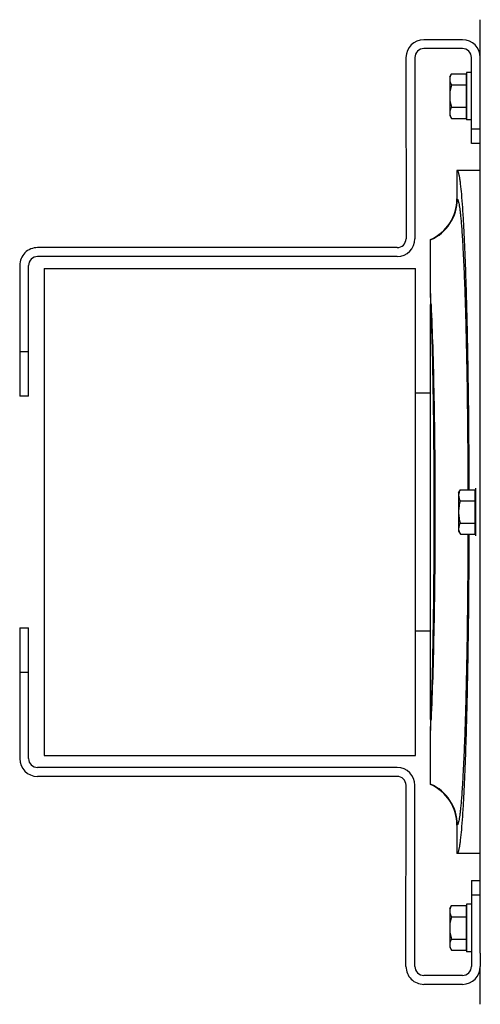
# Model space of a CAD drawing. Extents: x -1622 to 1181, y 8 to 1633.
# Tile 42 of 81: x -1065 to -910, y 1297 to 1629. Entities that reach past the tile are written whole.
import ezdxf

# ---------------------------------------------------------------- set-up
doc = ezdxf.new("R2010")
doc.units = 0
doc.header["$LTSCALE"] = 65.395
doc.layers.get('0').update_dxf_attribs({"linetype": 'CONTINUOUS'})

msp = doc.modelspace()

# ---------------------------------------------------------------- linework, layer by layer
at = {"color": 6, "linetype": 'CONTINUOUS'}
for p, q in [((-910.5, 1615.82), (-910.5, 1628.55)), ((-910.5, 1314.36), (-910.5, 1611.29)), ((-920.8, 1609.32), (-920.21, 1610.33)), ((-920.8, 1609.32), (-920.8, 1596.32)), ((-920.21, 1610.33), (-915.3, 1610.33)), ((-915.1, 1610.82), (-915.1, 1594.82)), ((-913.5, 1610.82), (-915.1, 1610.82)), ((-920.21, 1606.58), (-915.3, 1606.58)), ((-920.21, 1599.07), (-915.3, 1599.07)), ((-920.8, 1596.32), (-920.21, 1595.32)), ((-920.21, 1595.32), (-915.3, 1595.32)), ((-913.5, 1594.82), (-915.1, 1594.82)), ((-918.35, 1577.82), (-918.35, 1568.24)), ((-910.5, 1577.82), (-918.35, 1577.82)), ((-927.25, 1536.35), (-927.25, 1554.54)), ((-927.25, 1393), (-927.25, 1532.64)), ((-927.25, 1502.82), (-932.25, 1502.82)), ((-917.8, 1469.32), (-917.21, 1470.33)), ((-917.8, 1469.32), (-917.8, 1456.32)), ((-917.21, 1470.33), (-912.3, 1470.33)), ((-917.21, 1466.58), (-912.3, 1466.58)), ((-917.21, 1459.07), (-912.3, 1459.07)), ((-917.8, 1456.32), (-917.21, 1455.32)), ((-917.21, 1455.32), (-912.3, 1455.32)), ((-932.25, 1422.82), (-927.25, 1422.82)), ((-927.25, 1371.1), (-927.25, 1389.3)), ((-918.35, 1357.41), (-918.35, 1347.83)), ((-910.5, 1347.82), (-918.35, 1347.82)), ((-920.8, 1329.32), (-920.21, 1330.33)), ((-920.8, 1329.32), (-920.8, 1316.32)), ((-920.21, 1330.33), (-915.3, 1330.33)), ((-915.1, 1330.82), (-915.1, 1314.82)), ((-913.5, 1330.82), (-915.1, 1330.82)), ((-920.21, 1326.58), (-915.3, 1326.58)), ((-920.8, 1316.32), (-920.21, 1315.32)), ((-920.21, 1319.07), (-915.3, 1319.07)), ((-920.21, 1315.32), (-915.3, 1315.32)), ((-913.5, 1314.82), (-915.1, 1314.82)), ((-910.5, 1297.1), (-910.5, 1309.82))]:
    msp.add_line(p, q, dxfattribs=at)
at = {"color": 7, "linetype": 'CONTINUOUS'}
for p, q in [((-916.5, 1621.82), (-929.5, 1621.82)), ((-916.5, 1618.82), (-929.5, 1618.82)), ((-935.5, 1615.82), (-935.49, 1554.82)), ((-932.5, 1615.82), (-932.49, 1554.82)), ((-913.5, 1586.82), (-913.5, 1615.82)), ((-910.5, 1611.29), (-910.5, 1615.82)), ((-910.5, 1586.82), (-913.5, 1586.82)), ((-938.49, 1551.82), (-1059.49, 1551.82)), ((-938.49, 1548.82), (-1059.49, 1548.82)), ((-1065.49, 1545.82), (-1065.49, 1501.82)), ((-1062.49, 1501.82), (-1062.49, 1545.82)), ((-1057.25, 1544.82), (-1057.25, 1380.82)), ((-1057.25, 1544.82), (-932.25, 1544.82)), ((-932.25, 1380.82), (-932.25, 1544.82)), ((-1062.49, 1501.82), (-1065.49, 1501.82)), ((-1065.49, 1423.82), (-1065.49, 1379.82)), ((-1065.49, 1423.82), (-1062.49, 1423.82)), ((-1062.49, 1379.82), (-1062.49, 1423.82)), ((-1057.25, 1380.82), (-932.25, 1380.82)), ((-938.49, 1376.82), (-1059.49, 1376.82)), ((-938.49, 1373.82), (-1059.49, 1373.82)), ((-935.5, 1309.82), (-935.49, 1370.82)), ((-932.5, 1309.82), (-932.49, 1370.82)), ((-913.5, 1338.82), (-913.5, 1309.82)), ((-913.5, 1338.82), (-910.5, 1338.82)), ((-910.5, 1314.36), (-910.5, 1309.82)), ((-916.5, 1306.82), (-929.5, 1306.82)), ((-916.5, 1303.82), (-929.5, 1303.82))]:
    msp.add_line(p, q, dxfattribs=at)
at = {"color": 2, "linetype": 'CONTINUOUS'}
for p, q in [((-915.3, 1610.33), (-915.3, 1595.32)), ((-927.25, 1536.35), (-927.25, 1532.64)), ((-912.3, 1470.33), (-912.3, 1455.32)), ((-912.1, 1470.82), (-912.1, 1454.82)), ((-927.25, 1393), (-927.25, 1389.3)), ((-915.3, 1330.33), (-915.3, 1315.32))]:
    msp.add_line(p, q, dxfattribs=at)
at = {"color": 9, "linetype": 'CONTINUOUS'}
for p, q in [((-913.5, 1591.82), (-910.5, 1591.82)), ((-918.24, 1568.16), (-918.35, 1568.24)), ((-1065.49, 1516.82), (-1062.49, 1516.82)), ((-1062.49, 1408.82), (-1065.49, 1408.82)), ((-918.35, 1357.41), (-918.24, 1357.49)), ((-910.5, 1333.82), (-913.5, 1333.82))]:
    msp.add_line(p, q, dxfattribs=at)
at = {"color": 7, "linetype": 'CONTINUOUS'}
for centre, radius, start, end in [((-929.5, 1615.82), 6, 90.0007, 180.0007), ((-916.5, 1615.82), 6, 0, 90), ((-929.5, 1615.82), 3, 90.0007, 180.0007), ((-916.5, 1615.82), 3, 0, 90), ((-938.49, 1554.82), 6, 270.0008, 0.0008), ((-938.49, 1554.82), 3, 270.0008, 0.0008), ((-1059.49, 1545.82), 6, 90.0008, 180.0008), ((-1059.49, 1545.82), 3, 90.0008, 180.0008), ((-1059.49, 1379.82), 6, 179.9992, 269.9992), ((-1059.49, 1379.82), 3, 179.9992, 269.9992), ((-938.49, 1370.82), 6, 359.9992, 89.9992), ((-938.49, 1370.82), 3, 359.9992, 89.9992), ((-929.5, 1309.82), 6, 179.999, 269.9996), ((-929.5, 1309.82), 3, 179.9987, 270), ((-916.5, 1309.82), 6, 270, 360), ((-916.5, 1309.82), 3, 270, 360)]:
    msp.add_arc(centre, radius, start, end, dxfattribs=at)
at = {"color": 6, "linetype": 'CONTINUOUS'}
for centre, start, end in [((-933.33, 1568.24), 293.9669, 0.0065), ((-933.33, 1357.41), 359.9935, 66.0331)]:
    msp.add_arc(centre, 14.99, start, end, dxfattribs=at)
at = {"color": 9, "linetype": 'CONTINUOUS'}
for centre, start, end in [((-933.25, 1568.17), 293.5647, 359.9425), ((-933.25, 1357.47), 0.0575, 66.4353)]:
    msp.add_arc(centre, 15.01, start, end, dxfattribs=at)
at = {"color": 2, "linetype": 'CONTINUOUS'}
for centre, radius, start, end in [((-1497.73, 1508.9), 571.14, 2.3859, 2.7539), ((-925.71, 1526.56), 6.28, 102.5736, 104.1177), ((-925.71, 1399.1), 6.29, 255.883, 257.4211), ((-1491.77, 1416.47), 565.18, 357.2453, 357.6172)]:
    msp.add_arc(centre, radius, start, end, dxfattribs=at)
at = {"color": 6, "linetype": 'CONTINUOUS'}
for points, knots in [([(-920.21, 1610.33), (-920.38, 1610.03), (-920.68, 1609.44), (-920.8, 1608.77), (-920.8, 1608.45)], [0, 0, 0, 0, 0.514934, 1, 1, 1, 1]), ([(-920.8, 1608.45), (-920.8, 1608.13), (-920.68, 1607.47), (-920.38, 1606.87), (-920.21, 1606.58)], [0, 0, 0, 0, 0.485066, 1, 1, 1, 1]), ([(-920.21, 1606.58), (-920.39, 1605.97), (-920.68, 1604.73), (-920.8, 1603.46), (-920.8, 1602.82)], [0, 0, 0, 0, 0.500107, 1, 1, 1, 1]), ([(-920.8, 1602.82), (-920.8, 1602.19), (-920.68, 1600.92), (-920.39, 1599.68), (-920.21, 1599.07)], [0, 0, 0, 0, 0.499893, 1, 1, 1, 1]), ([(-920.21, 1599.07), (-920.38, 1598.78), (-920.68, 1598.18), (-920.8, 1597.51), (-920.8, 1597.19)], [0, 0, 0, 0, 0.514934, 1, 1, 1, 1]), ([(-920.8, 1597.19), (-920.8, 1597.12), (-920.78, 1596.8), (-920.72, 1596.49), (-920.64, 1596.26)], [0, 0, 0, 0, 0.247416, 1, 1, 1, 1]), ([(-920.64, 1596.26), (-920.62, 1596.18), (-920.5, 1595.86), (-920.35, 1595.54), (-920.21, 1595.32)], [0, 0, 0, 0, 0.243705, 1, 1, 1, 1]), ([(-918.35, 1577.82), (-918.27, 1577.82), (-918.15, 1577.71), (-918.05, 1577.52), (-917.96, 1577.3), (-917.87, 1577.01), (-917.77, 1576.66), (-917.68, 1576.25), (-917.55, 1575.58), (-917.39, 1574.58), (-917.13, 1572.58), (-916.83, 1569.47), (-916.49, 1565.04), (-916.17, 1559.7), (-915.87, 1553.51), (-915.58, 1546.52), (-915.32, 1538.78), (-915.09, 1530.38), (-914.88, 1521.37), (-914.71, 1511.85), (-914.56, 1501.89), (-914.41, 1488), (-914.35, 1477.44), (-914.34, 1470.33)], [0, 0, 0, 0, 0.002103, 0.00381, 0.006044, 0.008829, 0.012174, 0.016086, 0.020568, 0.03124, 0.044182, 0.076786, 0.118127, 0.167856, 0.225543, 0.290682, 0.362702, 0.440968, 0.52479, 0.613428, 0.706101, 0.801989, 1, 1, 1, 1]), ([(-917.21, 1470.33), (-917.38, 1470.03), (-917.68, 1469.44), (-917.8, 1468.77), (-917.8, 1468.45)], [0, 0, 0, 0, 0.514934, 1, 1, 1, 1]), ([(-917.8, 1468.45), (-917.8, 1468.13), (-917.68, 1467.47), (-917.38, 1466.87), (-917.21, 1466.58)], [0, 0, 0, 0, 0.485066, 1, 1, 1, 1]), ([(-917.21, 1466.58), (-917.39, 1465.97), (-917.68, 1464.73), (-917.8, 1463.46), (-917.8, 1462.82)], [0, 0, 0, 0, 0.500107, 1, 1, 1, 1]), ([(-917.8, 1462.82), (-917.8, 1462.19), (-917.68, 1460.92), (-917.39, 1459.68), (-917.21, 1459.07)], [0, 0, 0, 0, 0.499893, 1, 1, 1, 1]), ([(-917.21, 1459.07), (-917.38, 1458.78), (-917.68, 1458.18), (-917.8, 1457.51), (-917.8, 1457.19)], [0, 0, 0, 0, 0.514934, 1, 1, 1, 1]), ([(-914.34, 1455.32), (-914.35, 1448.2), (-914.41, 1437.64), (-914.56, 1423.76), (-914.71, 1413.8), (-914.88, 1404.28), (-915.09, 1395.27), (-915.32, 1386.86), (-915.58, 1379.13), (-915.87, 1372.13), (-916.17, 1365.94), (-916.49, 1360.61), (-916.83, 1356.18), (-917.13, 1353.07), (-917.39, 1351.07), (-917.55, 1350.07), (-917.68, 1349.4), (-917.77, 1348.99), (-917.87, 1348.64), (-917.96, 1348.35), (-918.05, 1348.13), (-918.15, 1347.94), (-918.27, 1347.83), (-918.35, 1347.83)], [0, 0, 0, 0, 0.198011, 0.293899, 0.386572, 0.47521, 0.559032, 0.637298, 0.709318, 0.774457, 0.832144, 0.881873, 0.923214, 0.955818, 0.96876, 0.979432, 0.983914, 0.987826, 0.991171, 0.993956, 0.99619, 0.997897, 1, 1, 1, 1]), ([(-917.8, 1457.19), (-917.8, 1457.12), (-917.78, 1456.8), (-917.72, 1456.49), (-917.64, 1456.26)], [0, 0, 0, 0, 0.247416, 1, 1, 1, 1]), ([(-917.64, 1456.26), (-917.62, 1456.18), (-917.5, 1455.86), (-917.35, 1455.54), (-917.21, 1455.32)], [0, 0, 0, 0, 0.243705, 1, 1, 1, 1]), ([(-920.21, 1330.33), (-920.38, 1330.03), (-920.68, 1329.44), (-920.8, 1328.77), (-920.8, 1328.45)], [0, 0, 0, 0, 0.514934, 1, 1, 1, 1]), ([(-920.8, 1328.45), (-920.8, 1328.13), (-920.68, 1327.47), (-920.38, 1326.87), (-920.21, 1326.58)], [0, 0, 0, 0, 0.485066, 1, 1, 1, 1]), ([(-920.21, 1326.58), (-920.39, 1325.97), (-920.68, 1324.73), (-920.8, 1323.46), (-920.8, 1322.82)], [0, 0, 0, 0, 0.500107, 1, 1, 1, 1]), ([(-920.8, 1322.82), (-920.8, 1322.19), (-920.68, 1320.92), (-920.39, 1319.68), (-920.21, 1319.07)], [0, 0, 0, 0, 0.499893, 1, 1, 1, 1]), ([(-920.21, 1319.07), (-920.38, 1318.78), (-920.68, 1318.18), (-920.8, 1317.51), (-920.8, 1317.19)], [0, 0, 0, 0, 0.514934, 1, 1, 1, 1]), ([(-920.8, 1317.19), (-920.8, 1317.12), (-920.78, 1316.8), (-920.72, 1316.49), (-920.64, 1316.26)], [0, 0, 0, 0, 0.247416, 1, 1, 1, 1]), ([(-920.64, 1316.26), (-920.62, 1316.18), (-920.5, 1315.86), (-920.35, 1315.54), (-920.21, 1315.32)], [0, 0, 0, 0, 0.243705, 1, 1, 1, 1])]:
    msp.add_open_spline(points, degree=3, knots=knots, dxfattribs=at)
at = {"color": 9, "linetype": 'CONTINUOUS'}
for points, knots in [([(-918.24, 1568.16), (-918.2, 1568.13), (-918.14, 1568.06), (-918.01, 1567.83), (-917.87, 1567.4), (-917.71, 1566.72), (-917.55, 1565.81), (-917.38, 1564.7), (-917.22, 1563.36), (-917.06, 1561.81), (-916.84, 1559.33), (-916.58, 1555.73), (-916.3, 1550.82), (-916.02, 1545.17), (-915.77, 1538.81), (-915.54, 1531.81), (-915.33, 1524.23), (-915.15, 1516.12), (-914.94, 1504.48), (-914.75, 1489.16), (-914.67, 1476.71), (-914.66, 1470.33)], [0, 0, 0, 0, 0.001259, 0.002978, 0.007961, 0.015107, 0.024449, 0.035988, 0.04971, 0.065591, 0.083602, 0.125869, 0.176167, 0.234079, 0.299122, 0.370748, 0.448354, 0.531285, 0.618839, 0.804818, 1, 1, 1, 1]), ([(-927.08, 1392.97), (-926.89, 1397.74), (-926.57, 1408.17), (-926.25, 1424.87), (-926.04, 1443.38), (-925.98, 1462.82), (-926.04, 1482.26), (-926.25, 1500.78), (-926.57, 1517.48), (-926.89, 1527.91), (-927.08, 1532.68)], [0, 0, 0, 0, 0.102539, 0.22401, 0.358637, 0.500003, 0.64137, 0.775995, 0.897464, 1, 1, 1, 1]), ([(-927.08, 1532.68), (-926.85, 1527.91), (-926.46, 1517.49), (-926.06, 1500.79), (-925.81, 1482.27), (-925.73, 1462.82), (-925.81, 1443.37), (-926.06, 1424.86), (-926.46, 1408.16), (-926.85, 1397.74), (-927.08, 1392.97)], [0, 0, 0, 0, 0.102448, 0.223897, 0.35856, 0.499997, 0.641434, 0.776098, 0.897549, 1, 1, 1, 1]), ([(-914.66, 1455.32), (-914.67, 1448.94), (-914.75, 1436.48), (-914.94, 1421.17), (-915.15, 1409.52), (-915.33, 1401.42), (-915.54, 1393.83), (-915.77, 1386.83), (-916.02, 1380.48), (-916.3, 1374.83), (-916.58, 1369.92), (-916.84, 1366.31), (-917.06, 1363.83), (-917.22, 1362.29), (-917.38, 1360.95), (-917.55, 1359.83), (-917.71, 1358.93), (-917.87, 1358.25), (-918.01, 1357.81), (-918.14, 1357.59), (-918.2, 1357.51), (-918.24, 1357.49)], [0, 0, 0, 0, 0.195182, 0.381161, 0.468715, 0.551646, 0.629252, 0.700878, 0.765921, 0.823833, 0.874131, 0.916398, 0.934409, 0.95029, 0.964012, 0.975551, 0.984893, 0.992039, 0.997022, 0.998741, 1, 1, 1, 1])]:
    msp.add_open_spline(points, degree=3, knots=knots, dxfattribs=at)

doc.saveas('drawing.dxf')
